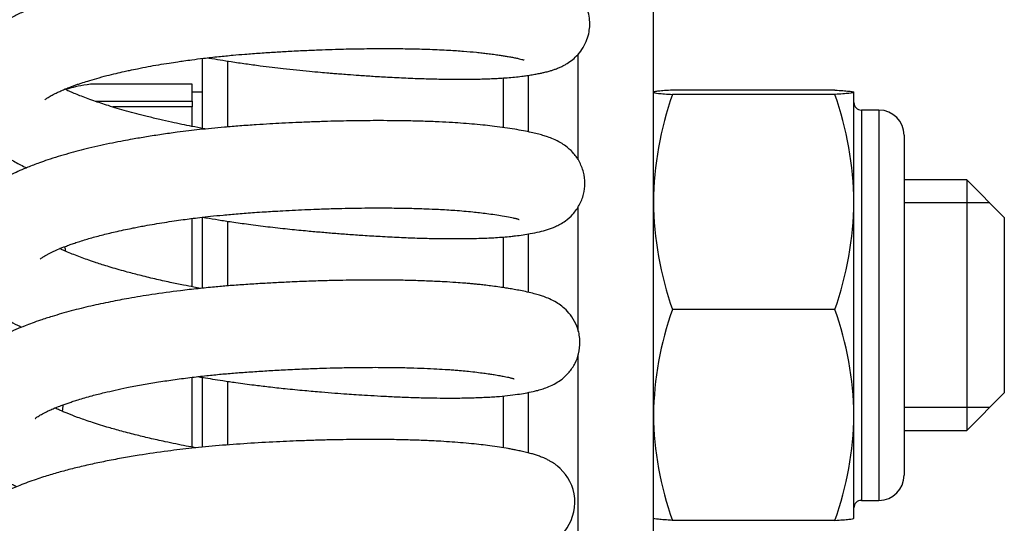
# Model space of a CAD drawing. Header units: inches. Extents: x 53216 to 117387, y -66787 to -22834.
# Tile 102 of 256: x 60647.62 to 60651.55, y -30148.76 to -30146.75. Entities that reach past the tile are written whole.
import ezdxf

# ---------------------------------------------------------------- set-up
doc = ezdxf.new("R2010")
doc.units = ezdxf.units.IN
doc.header["$MEASUREMENT"] = 0
doc.layers.add('FAKRO LOFT LADDERS', color=7, linetype='Continuous')

msp = doc.modelspace()

# ---------------------------------------------------------------- linework, layer by layer
at = {"layer": 'FAKRO LOFT LADDERS', "color": 7, "linetype": 'Continuous'}
for p, q in [((60650.1518, -30149.3496), (60650.1518, -30146.1776)), ((60649.8518, -30147.3058), (60649.8518, -30146.8825)), ((60648.3518, -30146.9004), (60648.3518, -30147.1797)), ((60648.4518, -30146.9108), (60648.4518, -30147.1739)), ((60648.3118, -30147.0038), (60647.9057, -30147.0038)), ((60648.3118, -30147.0376), (60648.3118, -30147.0038)), ((60649.5518, -30146.9785), (60649.5518, -30147.1762)), ((60649.6518, -30146.9682), (60649.6518, -30147.1932)), ((60648.3518, -30147.0354), (60648.3118, -30147.0354)), ((60648.3118, -30147.0715), (60648.3118, -30147.0376)), ((60650.1519, -30147.0353), (60650.1518, -30147.0354)), ((60650.8759, -30147.027), (60650.2278, -30147.027)), ((60650.8759, -30147.0441), (60650.2278, -30147.0441)), ((60650.9518, -30147.0354), (60650.9518, -30147.0353)), ((60650.9518, -30147.0354), (60650.9518, -30147.0355)), ((60650.9518, -30147.4733), (60650.9518, -30147.0355)), ((60647.9244, -30147.0715), (60648.3118, -30147.0715)), ((60648.3118, -30147.0715), (60648.3118, -30147.0943)), ((60648.3118, -30147.0943), (60647.9951, -30147.0943)), ((60648.3118, -30147.1721), (60648.3118, -30147.0943)), ((60650.9818, -30147.1069), (60650.9818, -30148.6639)), ((60651.0518, -30147.1069), (60650.9818, -30147.1069)), ((60651.0518, -30147.1069), (60651.0518, -30148.6639)), ((60651.1518, -30147.2069), (60651.1518, -30148.5639)), ((60651.4018, -30147.3854), (60651.1518, -30147.3854)), ((60651.4018, -30147.3854), (60651.4018, -30148.3854)), ((60651.5518, -30147.5354), (60651.4018, -30147.3854)), ((60650.9518, -30148.3232), (60650.9518, -30147.4733)), ((60649.8518, -30147.9905), (60649.8518, -30147.4916)), ((60651.4938, -30147.4774), (60651.1518, -30147.4774)), ((60648.3118, -30147.812), (60648.3118, -30147.539)), ((60648.3518, -30147.5342), (60648.3518, -30147.8176)), ((60648.4518, -30147.5499), (60648.4518, -30147.8083)), ((60651.5518, -30147.5354), (60651.5518, -30148.2354)), ((60649.5518, -30147.6132), (60649.5518, -30147.8151)), ((60649.6518, -30147.6011), (60649.6518, -30147.8335)), ((60650.8759, -30147.9025), (60650.2278, -30147.9025)), ((60649.8518, -30149.3496), (60649.8518, -30148.0829)), ((60648.3118, -30148.3627), (60648.3118, -30148.1727)), ((60648.3518, -30148.1731), (60648.3518, -30148.4519)), ((60648.4518, -30148.1889), (60648.4518, -30148.4431)), ((60649.5518, -30148.2475), (60649.5518, -30148.4543)), ((60649.6518, -30148.2335), (60649.6518, -30148.4743)), ((60651.4018, -30148.3854), (60651.5518, -30148.2354)), ((60651.4938, -30148.2934), (60651.1518, -30148.2934)), ((60650.9518, -30148.7354), (60650.9518, -30148.3232)), ((60648.3118, -30148.4517), (60648.3118, -30148.3627)), ((60651.1518, -30148.3854), (60651.4018, -30148.3854)), ((60650.9818, -30148.6639), (60651.0518, -30148.6639)), ((60650.1518, -30148.7354), (60650.1519, -30148.7355)), ((60650.8759, -30148.7438), (60650.2278, -30148.7438)), ((60650.9518, -30148.7355), (60650.9518, -30148.7354))]:
    msp.add_line(p, q, dxfattribs=at)
for centre, radius, start, end in [((60651.5075, -30147.4918), 1.3558, 160.7189, 179.22), ((60649.5962, -30147.4918), 1.3558, 0.78, 19.2811), ((60650.9818, -30147.0769), 0.03, 180, 270), ((60651.0518, -30147.2069), 0.1, 0, 90), ((60651.4874, -30147.4584), 1.3356, 180.6392, 199.422), ((60649.6163, -30147.4584), 1.3356, 340.578, 359.3608), ((60648.6209, -30147.5149), 0.8297, 189.4919, 190.7411), ((60651.4567, -30148.3415), 1.3049, 160.3431, 179.1958), ((60649.647, -30148.3415), 1.3049, 0.8042, 19.6569), ((60648.5016, -30148.3627), 0.7104, 173.5719, 175.631), ((60651.4371, -30148.3084), 1.2853, 180.6591, 199.802), ((60649.6666, -30148.3084), 1.2853, 340.198, 359.3409), ((60651.0518, -30148.5639), 0.1, 270, 0), ((60650.9818, -30148.6939), 0.03, 90, 180)]:
    msp.add_arc(centre, radius, start, end, dxfattribs=at)
for points, knots in [([(60648.3734, -30146.898), (60648.3754, -30146.8983), (60648.3919, -30146.9012), (60648.4231, -30146.9063), (60648.4716, -30146.914), (60648.5248, -30146.9218), (60648.5794, -30146.9292), (60648.6295, -30146.9355), (60648.6779, -30146.9411), (60648.7275, -30146.9464), (60648.7771, -30146.9512), (60648.8198, -30146.9551), (60648.8524, -30146.9579), (60648.878, -30146.9601), (60648.9031, -30146.9621), (60648.9367, -30146.9648), (60648.9814, -30146.968), (60649.0376, -30146.9718), (60649.1034, -30146.9756), (60649.1742, -30146.9791), (60649.2451, -30146.9816), (60649.3093, -30146.9831), (60649.3643, -30146.9837), (60649.409, -30146.9835), (60649.4444, -30146.983), (60649.4714, -30146.9824), (60649.4909, -30146.9817), (60649.5051, -30146.9811), (60649.5208, -30146.9804), (60649.542, -30146.9793), (60649.5693, -30146.9774), (60649.5984, -30146.9749), (60649.6245, -30146.972), (60649.6477, -30146.9689), (60649.6684, -30146.9657), (60649.6875, -30146.9623), (60649.704, -30146.9589), (60649.72, -30146.9553), (60649.7343, -30146.9516), (60649.749, -30146.9472), (60649.7623, -30146.9426), (60649.7756, -30146.9374), (60649.7893, -30146.931), (60649.805, -30146.9226), (60649.8236, -30146.9104), (60649.8462, -30146.8909), (60649.8675, -30146.8649), (60649.8837, -30146.8356), (60649.8941, -30146.8034), (60649.8981, -30146.7745), (60649.8978, -30146.7452), (60649.8925, -30146.7159), (60649.8821, -30146.6872), (60649.8654, -30146.6573), (60649.8411, -30146.6289), (60649.8138, -30146.6078), (60649.7898, -30146.5941), (60649.7707, -30146.5853), (60649.7533, -30146.5787), (60649.7383, -30146.5737), (60649.7223, -30146.569), (60649.7042, -30146.5643), (60649.6836, -30146.5595), (60649.66, -30146.5546), (60649.6346, -30146.5499), (60649.6072, -30146.5454), (60649.5799, -30146.5412), (60649.5498, -30146.537), (60649.5173, -30146.533), (60649.4848, -30146.5295), (60649.4561, -30146.5269), (60649.4237, -30146.5242), (60649.38, -30146.5211), (60649.3221, -30146.5179), (60649.254, -30146.5152), (60649.1805, -30146.5134), (60649.1002, -30146.5126), (60649.0123, -30146.5128), (60648.914, -30146.5144), (60648.8121, -30146.5175), (60648.7109, -30146.5219), (60648.6136, -30146.5273), (60648.5181, -30146.5336), (60648.4339, -30146.5409), (60648.3618, -30146.5483), (60648.3081, -30146.5546), (60648.2642, -30146.5602), (60648.224, -30146.5657), (60648.1803, -30146.5722), (60648.1345, -30146.5795), (60648.0884, -30146.5875), (60648.0415, -30146.5963), (60647.9901, -30146.6067), (60647.9388, -30146.6182), (60647.8916, -30146.6297), (60647.8459, -30146.6417), (60647.7986, -30146.6554), (60647.7446, -30146.6725), (60647.6931, -30146.6912), (60647.6454, -30146.7109), (60647.6039, -30146.7304), (60647.5669, -30146.7503), (60647.5344, -30146.7711), (60647.508, -30146.7906), (60647.4835, -30146.8119), (60647.4603, -30146.8356), (60647.4401, -30146.861), (60647.4232, -30146.8877), (60647.409, -30146.9162), (60647.397, -30146.9502), (60647.3904, -30146.9847), (60647.3882, -30147.0215), (60647.3909, -30147.0553), (60647.3996, -30147.0932), (60647.4119, -30147.1259), (60647.4279, -30147.1561), (60647.4494, -30147.1883), (60647.4793, -30147.2229), (60647.5189, -30147.2577), (60647.5594, -30147.2867), (60647.6027, -30147.3129), (60647.6345, -30147.3294), (60647.6506, -30147.3371)], [0.94826266, 0.94826266, 0.94826266, 0.94826266, 0.94827358, 0.94835165, 0.94842953, 0.94853177, 0.94863311, 0.94871675, 0.94879444, 0.94888715, 0.94897711, 0.94905613, 0.9491138, 0.94915114, 0.94919318, 0.94924913, 0.94933321, 0.94943725, 0.94956153, 0.94970622, 0.94985237, 0.94999391, 0.95011758, 0.95022321, 0.95031083, 0.95038055, 0.95043253, 0.95046693, 0.95049666, 0.95056044, 0.95064617, 0.9507375, 0.95082892, 0.95090059, 0.95097606, 0.95105544, 0.95112368, 0.95118085, 0.95125773, 0.95131117, 0.95136255, 0.95142619, 0.9514737, 0.95151813, 0.95159067, 0.95165758, 0.95172985, 0.95180289, 0.95186606, 0.95192021, 0.95197127, 0.95203346, 0.95209208, 0.95215053, 0.95224174, 0.95233604, 0.95241853, 0.95250074, 0.95257423, 0.95263699, 0.9526982, 0.95278004, 0.95287004, 0.95294868, 0.95305067, 0.95314578, 0.95322638, 0.95330418, 0.95341206, 0.9534986, 0.95355988, 0.9536308, 0.95373712, 0.95386887, 0.95402164, 0.95417178, 0.95431571, 0.95448991, 0.95466629, 0.95485152, 0.95503275, 0.95519699, 0.95535898, 0.95553131, 0.95564004, 0.95574368, 0.95582184, 0.9558806, 0.95596648, 0.95606678, 0.95614288, 0.95623608, 0.95634618, 0.95645887, 0.95656228, 0.9566577, 0.95677188, 0.95690069, 0.95706436, 0.95718724, 0.95731678, 0.95744992, 0.95755166, 0.95764844, 0.9577411, 0.95783506, 0.95793588, 0.95801742, 0.95809776, 0.95819593, 0.95830464, 0.95837132, 0.958486, 0.9585692, 0.95868028, 0.95876913, 0.95885318, 0.95900951, 0.95917054, 0.95930488, 0.95945273, 0.95959366, 0.95959366, 0.95959366, 0.95959366]), ([(60647.7239, -30147.0658), (60647.7239, -30147.0659), (60647.7245, -30147.0651), (60647.7275, -30147.0626), (60647.7319, -30147.0594), (60647.7374, -30147.0557), (60647.7444, -30147.0514), (60647.7525, -30147.0469), (60647.7629, -30147.0414), (60647.7753, -30147.0354), (60647.7901, -30147.0287), (60647.8069, -30147.0216), (60647.8239, -30147.0149), (60647.8405, -30147.0087), (60647.8544, -30147.0038), (60647.8721, -30146.9978), (60647.8969, -30146.9899), (60647.931, -30146.9798), (60647.9688, -30146.9696), (60648.0056, -30146.9605), (60648.0359, -30146.9535), (60648.0642, -30146.9473), (60648.0959, -30146.9407), (60648.1348, -30146.9332), (60648.1768, -30146.9257), (60648.2164, -30146.9192), (60648.25, -30146.9141), (60648.2802, -30146.9097), (60648.3143, -30146.9051), (60648.3607, -30146.8992), (60648.4156, -30146.8931), (60648.4709, -30146.8877), (60648.5262, -30146.883), (60648.5827, -30146.8789), (60648.6425, -30146.8749), (60648.7047, -30146.8713), (60648.7671, -30146.8683), (60648.828, -30146.8658), (60648.8802, -30146.864), (60648.9251, -30146.8628), (60648.9665, -30146.862), (60649.0133, -30146.8613), (60649.0678, -30146.8609), (60649.13, -30146.8611), (60649.1953, -30146.8621), (60649.2655, -30146.8641), (60649.3328, -30146.8672), (60649.3943, -30146.8713), (60649.4375, -30146.8751), (60649.4684, -30146.8784), (60649.4915, -30146.8811), (60649.5141, -30146.8841), (60649.535, -30146.887), (60649.553, -30146.8898), (60649.5697, -30146.8925), (60649.5864, -30146.8954), (60649.6026, -30146.8986), (60649.6163, -30146.9016), (60649.6263, -30146.9041), (60649.633, -30146.906), (60649.6353, -30146.9067), (60649.6356, -30146.9068), (60649.6356, -30146.9068)], [0.042291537, 0.042291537, 0.042291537, 0.042291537, 0.042368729, 0.042443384, 0.042496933, 0.04255489, 0.042620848, 0.042672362, 0.042724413, 0.0427983, 0.042866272, 0.042929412, 0.043010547, 0.043062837, 0.043108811, 0.043154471, 0.043238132, 0.043343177, 0.043454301, 0.043549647, 0.04362898, 0.04368057, 0.043755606, 0.043852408, 0.043946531, 0.044035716, 0.044108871, 0.044158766, 0.044224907, 0.044319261, 0.044440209, 0.044552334, 0.044644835, 0.044762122, 0.044878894, 0.044988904, 0.045120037, 0.045239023, 0.045342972, 0.045426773, 0.045505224, 0.045591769, 0.045711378, 0.045843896, 0.045989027, 0.046144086, 0.046331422, 0.046488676, 0.04663835, 0.046711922, 0.046781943, 0.046867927, 0.046951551, 0.047019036, 0.047086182, 0.047169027, 0.047260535, 0.047354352, 0.047443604, 0.047516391, 0.047595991, 0.047621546, 0.047621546, 0.047621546, 0.047621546]), ([(60647.9057, -30147.0038), (60647.8687, -30147.009), (60647.8402, -30147.0145), (60647.8158, -30147.0216), (60647.8114, -30147.023), (60647.8074, -30147.0246), (60647.8071, -30147.0247), (60647.8067, -30147.0248)], [0, 0, 0, 0, 0.25, 0.25, 0.3125, 0.3125, 0.3179821, 0.3179821, 0.3179821, 0.3179821]), ([(60648.3649, -30147.1822), (60648.3626, -30147.1817), (60648.3442, -30147.1784), (60648.3126, -30147.1723), (60648.2694, -30147.1636), (60648.2265, -30147.1544), (60648.1801, -30147.144), (60648.1194, -30147.1293), (60648.0499, -30147.111), (60647.9787, -30147.0899), (60647.9264, -30147.0725), (60647.8895, -30147.0592), (60647.8637, -30147.0494), (60647.8407, -30147.04), (60647.8204, -30147.0313), (60647.8083, -30147.0258), (60647.8027, -30147.0231)], [0.039268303, 0.039268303, 0.039268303, 0.039268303, 0.03928228, 0.039379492, 0.0394613, 0.03955077, 0.039651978, 0.03976221, 0.039956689, 0.040141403, 0.040304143, 0.040392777, 0.040475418, 0.040552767, 0.040629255, 0.040701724, 0.040701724, 0.040701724, 0.040701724]), ([(60650.2278, -30147.027), (60650.2049, -30147.0284), (60650.1858, -30147.0298), (60650.1658, -30147.0319), (60650.1606, -30147.0326), (60650.1536, -30147.0341), (60650.1518, -30147.0348), (60650.1518, -30147.0355)], [0, 0, 0, 0, 0.5, 0.5, 0.75, 0.75, 1, 1, 1, 1]), ([(60650.1518, -30147.0355), (60650.1518, -30147.037), (60650.159, -30147.0384), (60650.1788, -30147.0406), (60650.1869, -30147.0413), (60650.2057, -30147.0427), (60650.2162, -30147.0434), (60650.2278, -30147.0441)], [0, 0, 0, 0, 0.5, 0.5, 0.75, 0.75, 1, 1, 1, 1]), ([(60650.8759, -30147.027), (60650.8988, -30147.0284), (60650.9179, -30147.0298), (60650.9379, -30147.0319), (60650.9431, -30147.0326), (60650.9501, -30147.0341), (60650.9518, -30147.0348), (60650.9518, -30147.0355)], [0, 0, 0, 0, 0.5, 0.5, 0.75, 0.75, 1, 1, 1, 1]), ([(60650.9518, -30147.0355), (60650.9518, -30147.037), (60650.9447, -30147.0384), (60650.9249, -30147.0406), (60650.9168, -30147.0413), (60650.898, -30147.0427), (60650.8874, -30147.0434), (60650.8759, -30147.0441)], [0, 0, 0, 0, 0.5, 0.5, 0.75, 0.75, 1, 1, 1, 1]), ([(60648.3518, -30147.5337), (60648.3566, -30147.5345), (60648.3781, -30147.5382), (60648.4173, -30147.5447), (60648.4739, -30147.5534), (60648.5395, -30147.5627), (60648.6139, -30147.5722), (60648.6899, -30147.5807), (60648.7597, -30147.5875), (60648.8214, -30147.5931), (60648.8779, -30147.5978), (60648.9348, -30147.6022), (60648.9965, -30147.6065), (60649.0652, -30147.6107), (60649.1377, -30147.6144), (60649.2082, -30147.6172), (60649.2683, -30147.6188), (60649.3181, -30147.6195), (60649.3582, -30147.6197), (60649.3936, -30147.6196), (60649.4288, -30147.6191), (60649.4625, -30147.6182), (60649.4942, -30147.6169), (60649.5239, -30147.6153), (60649.5538, -30147.6132), (60649.5796, -30147.6109), (60649.6061, -30147.608), (60649.6323, -30147.6045), (60649.6646, -30147.5991), (60649.6964, -30147.5926), (60649.7283, -30147.584), (60649.7608, -30147.5722), (60649.7953, -30147.554), (60649.8306, -30147.5239), (60649.8575, -30147.487), (60649.8744, -30147.4444), (60649.8801, -30147.3979), (60649.8746, -30147.3536), (60649.8564, -30147.3086), (60649.8306, -30147.2741), (60649.8041, -30147.251), (60649.7779, -30147.234), (60649.7538, -30147.2223), (60649.7311, -30147.2138), (60649.7094, -30147.2069), (60649.689, -30147.2014), (60649.6626, -30147.1952), (60649.6333, -30147.1893), (60649.5985, -30147.1831), (60649.5603, -30147.1772), (60649.521, -30147.1718), (60649.48, -30147.1671), (60649.4387, -30147.1631), (60649.3948, -30147.1595), (60649.3478, -30147.1564), (60649.2944, -30147.1536), (60649.2335, -30147.1513), (60649.1688, -30147.1497), (60649.1064, -30147.1489), (60649.0492, -30147.1487), (60648.9977, -30147.149), (60648.9499, -30147.1496), (60648.9019, -30147.1505), (60648.8482, -30147.1519), (60648.7887, -30147.1539), (60648.7277, -30147.1564), (60648.6722, -30147.1591), (60648.6195, -30147.162), (60648.5633, -30147.1655), (60648.5027, -30147.1696), (60648.4431, -30147.1745), (60648.3894, -30147.1795), (60648.3422, -30147.1844), (60648.2964, -30147.1897), (60648.246, -30147.196), (60648.1895, -30147.2039), (60648.13, -30147.2131), (60648.0793, -30147.2217), (60648.0343, -30147.23), (60647.9918, -30147.2384), (60647.9459, -30147.2482), (60647.9003, -30147.2588), (60647.8575, -30147.2695), (60647.8165, -30147.2806), (60647.7756, -30147.2925), (60647.737, -30147.3048), (60647.6965, -30147.3188), (60647.6481, -30147.3373), (60647.5959, -30147.3604), (60647.5435, -30147.3882), (60647.4973, -30147.4189), (60647.4541, -30147.4559), (60647.4167, -30147.5003), (60647.3901, -30147.5481), (60647.3743, -30147.5969), (60647.368, -30147.6454), (60647.371, -30147.6933), (60647.3834, -30147.7415), (60647.4019, -30147.7821), (60647.4276, -30147.8217), (60647.4551, -30147.8536), (60647.4849, -30147.8813), (60647.5155, -30147.9057), (60647.5489, -30147.9285), (60647.5862, -30147.9505), (60647.6136, -30147.9647), (60647.6285, -30147.9719), (60647.631, -30147.9732)], [0.96110975, 0.96110975, 0.96110975, 0.96110975, 0.96113547, 0.96122586, 0.96131926, 0.96143646, 0.96157168, 0.96170971, 0.96183489, 0.96193932, 0.96203751, 0.96213777, 0.96224872, 0.96237843, 0.96252622, 0.96267032, 0.96280556, 0.96290705, 0.96299938, 0.96308102, 0.96315912, 0.96325861, 0.96334077, 0.96341566, 0.96350757, 0.96360299, 0.96365986, 0.96376412, 0.96387112, 0.96402417, 0.96416032, 0.96428773, 0.96442565, 0.9645216, 0.96461407, 0.9647059, 0.96478906, 0.96487865, 0.96497098, 0.96506183, 0.96515373, 0.96522243, 0.96533907, 0.96543684, 0.96551751, 0.96561723, 0.96571175, 0.96583026, 0.96595221, 0.96607681, 0.96619765, 0.96629708, 0.96640689, 0.96651585, 0.96661758, 0.96673485, 0.96687192, 0.9670054, 0.96712915, 0.96723808, 0.96733204, 0.96741743, 0.96750067, 0.96759306, 0.96770585, 0.96781643, 0.96791344, 0.96799665, 0.96809147, 0.9682063, 0.96831337, 0.96840473, 0.96849118, 0.96856594, 0.96865145, 0.9687663, 0.96887965, 0.96898888, 0.96906081, 0.96914755, 0.96924728, 0.96934843, 0.96944131, 0.96953347, 0.96963254, 0.96973593, 0.96982397, 0.96995179, 0.97013892, 0.970299, 0.97045989, 0.97062377, 0.97079868, 0.97095274, 0.97107822, 0.97119815, 0.97133615, 0.9714514, 0.97159451, 0.97170006, 0.97185209, 0.97196091, 0.97205833, 0.9721933, 0.97231066, 0.97241939, 0.9724416, 0.9724416, 0.9724416, 0.9724416]), ([(60647.7043, -30147.7019), (60647.7043, -30147.7019), (60647.7043, -30147.7019), (60647.7064, -30147.6998), (60647.7143, -30147.694), (60647.7235, -30147.6883), (60647.7329, -30147.683), (60647.7434, -30147.6775), (60647.7565, -30147.6711), (60647.7747, -30147.6628), (60647.7968, -30147.6538), (60647.8184, -30147.6457), (60647.8381, -30147.6387), (60647.8586, -30147.6319), (60647.8807, -30147.625), (60647.905, -30147.6178), (60647.9298, -30147.6109), (60647.9561, -30147.604), (60647.9833, -30147.5972), (60648.013, -30147.5903), (60648.0441, -30147.5835), (60648.0727, -30147.5776), (60648.0982, -30147.5726), (60648.1265, -30147.5673), (60648.1609, -30147.5612), (60648.2, -30147.5548), (60648.2383, -30147.549), (60648.2737, -30147.544), (60648.308, -30147.5395), (60648.3441, -30147.535), (60648.3868, -30147.5302), (60648.4376, -30147.525), (60648.4961, -30147.5198), (60648.5515, -30147.5158), (60648.5975, -30147.5127), (60648.6352, -30147.5103), (60648.6761, -30147.508), (60648.7232, -30147.5055), (60648.772, -30147.5033), (60648.8248, -30147.5013), (60648.8791, -30147.4995), (60648.9348, -30147.4982), (60648.989, -30147.4974), (60649.0468, -30147.497), (60649.1119, -30147.4972), (60649.179, -30147.4982), (60649.2408, -30147.5001), (60649.2892, -30147.5022), (60649.3277, -30147.5043), (60649.3618, -30147.5066), (60649.3967, -30147.5093), (60649.4293, -30147.5124), (60649.4598, -30147.5157), (60649.4893, -30147.5194), (60649.5204, -30147.5238), (60649.5521, -30147.5288), (60649.5755, -30147.5331), (60649.5906, -30147.5363), (60649.5977, -30147.5379), (60649.6028, -30147.5392), (60649.6081, -30147.5405), (60649.6127, -30147.5418), (60649.6152, -30147.5426), (60649.6163, -30147.543), (60649.6162, -30147.543)], [0.029440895, 0.029440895, 0.029440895, 0.029440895, 0.029444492, 0.029575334, 0.029691, 0.029756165, 0.029824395, 0.029882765, 0.029937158, 0.030028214, 0.030129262, 0.03020578, 0.030269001, 0.030332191, 0.0304061, 0.03047387, 0.030545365, 0.030615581, 0.030685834, 0.03075863, 0.030840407, 0.030910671, 0.030959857, 0.031016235, 0.031102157, 0.031187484, 0.031268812, 0.031344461, 0.03140739, 0.031478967, 0.031563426, 0.031662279, 0.031778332, 0.031904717, 0.031982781, 0.032043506, 0.03212162, 0.032218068, 0.032315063, 0.032404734, 0.032525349, 0.032635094, 0.032737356, 0.032854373, 0.032993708, 0.033152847, 0.033299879, 0.033424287, 0.033508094, 0.033596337, 0.033698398, 0.033804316, 0.033890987, 0.033992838, 0.034109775, 0.034236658, 0.034397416, 0.034468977, 0.034510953, 0.034549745, 0.034594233, 0.034657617, 0.034724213, 0.034770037, 0.034770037, 0.034770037, 0.034770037]), ([(60648.3454, -30147.8183), (60648.3363, -30147.8166), (60648.3133, -30147.8123), (60648.2725, -30147.8043), (60648.2202, -30147.7935), (60648.1611, -30147.7803), (60648.1017, -30147.7658), (60648.052, -30147.7527), (60648.0123, -30147.7416), (60647.9812, -30147.7324), (60647.9537, -30147.7239), (60647.9312, -30147.7166), (60647.9135, -30147.7107), (60647.8951, -30147.7044), (60647.8716, -30147.6959), (60647.8455, -30147.686), (60647.8199, -30147.6757), (60647.7992, -30147.6667), (60647.7875, -30147.6613), (60647.7834, -30147.6593)], [0.026416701, 0.026416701, 0.026416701, 0.026416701, 0.02647135, 0.026556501, 0.02666773, 0.026799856, 0.026938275, 0.027066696, 0.027149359, 0.027229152, 0.027302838, 0.02736716, 0.027411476, 0.027455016, 0.027531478, 0.027616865, 0.027704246, 0.027795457, 0.027849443, 0.027849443, 0.027849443, 0.027849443]), ([(60648.3345, -30148.1702), (60648.3416, -30148.1714), (60648.3608, -30148.1747), (60648.3939, -30148.1801), (60648.4371, -30148.1869), (60648.4924, -30148.195), (60648.5533, -30148.2031), (60648.619, -30148.2111), (60648.6866, -30148.2185), (60648.7574, -30148.2252), (60648.8235, -30148.231), (60648.8793, -30148.2355), (60648.925, -30148.239), (60648.9683, -30148.242), (60649.0137, -30148.2449), (60649.0671, -30148.2479), (60649.1277, -30148.2509), (60649.1932, -30148.2534), (60649.2568, -30148.2551), (60649.313, -30148.2558), (60649.3585, -30148.2558), (60649.3943, -30148.2554), (60649.4235, -30148.2548), (60649.4496, -30148.254), (60649.4746, -30148.2529), (60649.5005, -30148.2516), (60649.5331, -30148.2494), (60649.5702, -30148.2461), (60649.6089, -30148.2412), (60649.6421, -30148.2357), (60649.668, -30148.2306), (60649.6916, -30148.2248), (60649.7119, -30148.2189), (60649.735, -30148.2105), (60649.7596, -30148.1988), (60649.787, -30148.1811), (60649.8154, -30148.1551), (60649.8395, -30148.1196), (60649.8555, -30148.0773), (60649.861, -30148.0299), (60649.8527, -30147.9811), (60649.8334, -30147.9397), (60649.8098, -30147.9095), (60649.7865, -30147.8887), (60649.7616, -30147.8719), (60649.7379, -30147.86), (60649.7159, -30147.8514), (60649.6959, -30147.8448), (60649.6743, -30147.8387), (60649.6498, -30147.8328), (60649.6228, -30147.8272), (60649.5978, -30147.8225), (60649.5772, -30147.819), (60649.555, -30147.8155), (60649.5317, -30147.8121), (60649.5041, -30147.8083), (60649.4783, -30147.8052), (60649.4564, -30147.8028), (60649.4371, -30147.8009), (60649.4183, -30147.7992), (60649.3938, -30147.7971), (60649.3602, -30147.7946), (60649.313, -30147.7916), (60649.254, -30147.7888), (60649.1886, -30147.7866), (60649.1241, -30147.7854), (60649.0672, -30147.7849), (60649.0154, -30147.7848), (60648.9649, -30147.7852), (60648.9097, -30147.786), (60648.8469, -30147.7875), (60648.7766, -30147.7897), (60648.7064, -30147.7926), (60648.6409, -30147.7958), (60648.5795, -30147.7993), (60648.5181, -30147.8032), (60648.4579, -30147.8076), (60648.3968, -30147.8129), (60648.3331, -30147.8193), (60648.249, -30147.829), (60648.1563, -30147.8417), (60648.0635, -30147.8569), (60647.9825, -30147.8722), (60647.9053, -30147.8888), (60647.827, -30147.9081), (60647.7605, -30147.9271), (60647.7094, -30147.9436), (60647.6741, -30147.9561), (60647.6413, -30147.9686), (60647.607, -30147.9828), (60647.5727, -30147.9988), (60647.5403, -30148.0156), (60647.5107, -30148.0331), (60647.481, -30148.0533), (60647.4507, -30148.0778), (60647.4232, -30148.1053), (60647.398, -30148.1368), (60647.3804, -30148.1661), (60647.3692, -30148.1913), (60647.3632, -30148.2074), (60647.3579, -30148.2248), (60647.3536, -30148.2441), (60647.351, -30148.2632), (60647.3498, -30148.2809), (60647.3498, -30148.3014), (60647.3518, -30148.324), (60647.356, -30148.3463), (60647.3615, -30148.3671), (60647.3691, -30148.3886), (60647.3788, -30148.4097), (60647.3886, -30148.4273), (60647.3976, -30148.4416), (60647.4075, -30148.4557), (60647.4194, -30148.4708), (60647.4353, -30148.4886), (60647.4802, -30148.5331), (60647.535, -30148.5701), (60647.5942, -30148.6008), (60647.605, -30148.6062), (60647.6108, -30148.6089), (60647.6113, -30148.6092)], [0.97396217, 0.97396217, 0.97396217, 0.97396217, 0.97400077, 0.97406548, 0.97413888, 0.97423082, 0.97435779, 0.97445896, 0.97457544, 0.97471269, 0.9748322, 0.97492771, 0.97501367, 0.97508221, 0.97516681, 0.97526824, 0.97538663, 0.97552198, 0.97566508, 0.97579054, 0.97589673, 0.97598366, 0.97605226, 0.97611828, 0.97618729, 0.97625511, 0.97633445, 0.97647022, 0.97660555, 0.97672004, 0.9768501, 0.97692705, 0.97701728, 0.97711173, 0.97721511, 0.97728737, 0.97738544, 0.9774748, 0.97755222, 0.97764661, 0.97774677, 0.97783408, 0.97791714, 0.97799081, 0.97806291, 0.97817024, 0.97826801, 0.9783438, 0.97843018, 0.97854764, 0.97865151, 0.97874113, 0.97881815, 0.97886643, 0.97894961, 0.97903457, 0.97910575, 0.97916338, 0.97920902, 0.97925567, 0.97930598, 0.97938987, 0.97949751, 0.97963135, 0.97977748, 0.97990664, 0.98001756, 0.98010787, 0.98020066, 0.98029879, 0.98041048, 0.9805393, 0.98067266, 0.98077947, 0.98088226, 0.98099254, 0.9811003, 0.98119767, 0.98131412, 0.98143957, 0.98165154, 0.98182633, 0.98197349, 0.98213648, 0.98231001, 0.98249284, 0.9826091, 0.98269863, 0.98277419, 0.98288179, 0.98299635, 0.98309615, 0.9831894, 0.98329659, 0.98341088, 0.98353248, 0.98363003, 0.9837593, 0.98381205, 0.98385412, 0.98389691, 0.98395659, 0.98400937, 0.98404858, 0.98409583, 0.98416982, 0.98422684, 0.98427497, 0.98434205, 0.98441208, 0.98446563, 0.98450975, 0.98455641, 0.98461177, 0.98468005, 0.98474658, 0.9851945, 0.98523984, 0.985286, 0.98529037, 0.98529037, 0.98529037, 0.98529037]), ([(60647.6847, -30148.338), (60647.6847, -30148.338), (60647.6848, -30148.3379), (60647.6868, -30148.336), (60647.6929, -30148.3314), (60647.7008, -30148.3262), (60647.7117, -30148.3199), (60647.7238, -30148.3136), (60647.7348, -30148.3082), (60647.7484, -30148.3019), (60647.7664, -30148.2943), (60647.7861, -30148.2865), (60647.8044, -30148.2798), (60647.8204, -30148.2742), (60647.8377, -30148.2685), (60647.8583, -30148.2619), (60647.8833, -30148.2545), (60647.9175, -30148.2449), (60647.9579, -30148.2346), (60648.0042, -30148.2239), (60648.0532, -30148.2135), (60648.1082, -30148.2029), (60648.1699, -30148.1924), (60648.2347, -30148.1826), (60648.3014, -30148.1738), (60648.366, -30148.1663), (60648.4265, -30148.1603), (60648.4852, -30148.1553), (60648.5459, -30148.1509), (60648.6094, -30148.1467), (60648.6774, -30148.1429), (60648.7476, -30148.1395), (60648.8148, -30148.137), (60648.8798, -30148.1351), (60648.9474, -30148.1337), (60649.0247, -30148.133), (60649.0996, -30148.1333), (60649.1671, -30148.1345), (60649.2237, -30148.1363), (60649.2746, -30148.1385), (60649.3144, -30148.1408), (60649.3442, -30148.1428), (60649.3661, -30148.1445), (60649.3892, -30148.1465), (60649.4167, -30148.1491), (60649.4466, -30148.1525), (60649.4741, -30148.1561), (60649.497, -30148.1594), (60649.5187, -30148.1627), (60649.5387, -30148.166), (60649.5561, -30148.1693), (60649.5688, -30148.1719), (60649.5772, -30148.1738), (60649.5834, -30148.1753), (60649.589, -30148.1767), (60649.5934, -30148.178), (60649.596, -30148.1788), (60649.5964, -30148.179), (60649.5964, -30148.179)], [0.016589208, 0.016589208, 0.016589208, 0.016589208, 0.016602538, 0.016726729, 0.016801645, 0.016876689, 0.016969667, 0.017034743, 0.017083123, 0.017142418, 0.017225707, 0.01731384, 0.017370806, 0.017422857, 0.017477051, 0.017538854, 0.017615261, 0.017698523, 0.017827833, 0.017935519, 0.018044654, 0.018177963, 0.018311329, 0.018448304, 0.018587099, 0.018720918, 0.01883382, 0.018944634, 0.019061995, 0.019184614, 0.019310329, 0.019453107, 0.01959059, 0.01970223, 0.019837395, 0.01999659, 0.020178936, 0.020316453, 0.020448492, 0.020574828, 0.020690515, 0.020757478, 0.020816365, 0.020874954, 0.02095999, 0.021067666, 0.021166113, 0.021250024, 0.021327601, 0.021429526, 0.021523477, 0.021596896, 0.021657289, 0.021700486, 0.021746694, 0.021812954, 0.021877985, 0.021918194, 0.021918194, 0.021918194, 0.021918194]), ([(60648.326, -30148.4544), (60648.3254, -30148.4543), (60648.3127, -30148.4519), (60648.2858, -30148.4469), (60648.2454, -30148.4389), (60648.1961, -30148.4286), (60648.1418, -30148.4164), (60648.0814, -30148.4017), (60648.0245, -30148.3868), (60647.9647, -30148.3696), (60647.9079, -30148.3518), (60647.8553, -30148.3334), (60647.8199, -30148.3198), (60647.7968, -30148.3102), (60647.7803, -30148.3031), (60647.7697, -30148.2983), (60647.7638, -30148.2954)], [0.013564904, 0.013564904, 0.013564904, 0.013564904, 0.01356841, 0.013642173, 0.013728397, 0.013818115, 0.013952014, 0.014078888, 0.014224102, 0.01435188, 0.014523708, 0.014676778, 0.014813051, 0.014867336, 0.014921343, 0.014997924, 0.014997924, 0.014997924, 0.014997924]), ([(60648.3145, -30148.8062), (60648.3185, -30148.8069), (60648.3422, -30148.8109), (60648.3935, -30148.8194), (60648.4693, -30148.8307), (60648.5494, -30148.8413), (60648.6241, -30148.85), (60648.6906, -30148.8568), (60648.7526, -30148.8626), (60648.8144, -30148.868), (60648.8807, -30148.8733), (60648.954, -30148.8785), (60649.0313, -30148.8832), (60649.1094, -30148.8871), (60649.185, -30148.8899), (60649.256, -30148.8915), (60649.3184, -30148.892), (60649.3663, -30148.8916), (60649.4036, -30148.8909), (60649.4366, -30148.8898), (60649.4723, -30148.8882), (60649.5084, -30148.8859), (60649.54, -30148.8831), (60649.565, -30148.8804), (60649.5842, -30148.8778), (60649.6028, -30148.8751), (60649.6213, -30148.8719), (60649.6395, -30148.8684), (60649.6557, -30148.8648), (60649.6714, -30148.861), (60649.6873, -30148.8564), (60649.7037, -30148.8509), (60649.7228, -30148.8432), (60649.7423, -30148.8334), (60649.7641, -30148.8191), (60649.7856, -30148.8009), (60649.828, -30148.7518), (60649.8574, -30148.6322), (60649.7936, -30148.5452), (60649.7585, -30148.5191), (60649.7486, -30148.5126), (60649.7378, -30148.5062), (60649.7262, -30148.5002), (60649.7123, -30148.4938), (60649.6974, -30148.488), (60649.6813, -30148.4825), (60649.6639, -30148.4773), (60649.6457, -30148.4726), (60649.6254, -30148.4679), (60649.6062, -30148.4639), (60649.5891, -30148.4606), (60649.5659, -30148.4565), (60649.5378, -30148.4519), (60649.5015, -30148.4466), (60649.4642, -30148.4419), (60649.4251, -30148.4376), (60649.3832, -30148.4338), (60649.338, -30148.4305), (60649.2889, -30148.4275), (60649.2312, -30148.4248), (60649.1641, -30148.4226), (60649.0952, -30148.4213), (60649.0321, -30148.4209), (60648.9777, -30148.421), (60648.9253, -30148.4216), (60648.8704, -30148.4225), (60648.8122, -30148.424), (60648.7379, -30148.4265), (60648.6445, -30148.4305), (60648.5325, -30148.4369), (60648.4193, -30148.445), (60648.3134, -30148.4552), (60648.2062, -30148.4679), (60648.1157, -30148.4811), (60648.0357, -30148.4946), (60647.9736, -30148.5063), (60647.9125, -30148.519), (60647.8544, -30148.5325), (60647.8074, -30148.5445), (60647.7713, -30148.5545), (60647.7444, -30148.5624), (60647.7168, -30148.5709), (60647.687, -30148.5807), (60647.6552, -30148.5919), (60647.625, -30148.6034), (60647.594, -30148.6162), (60647.5591, -30148.6319), (60647.5205, -30148.6515), (60647.4793, -30148.6764), (60647.4481, -30148.6997), (60647.4248, -30148.7203), (60647.4082, -30148.737), (60647.3926, -30148.755), (60647.3769, -30148.7759), (60647.3627, -30148.7993), (60647.3516, -30148.8224), (60647.3441, -30148.8419), (60647.3379, -30148.8623), (60647.3333, -30148.8841), (60647.3308, -30148.9062), (60647.33, -30148.9277), (60647.3311, -30148.9502), (60647.3342, -30148.9717), (60647.3383, -30148.9898), (60647.3436, -30149.0084), (60647.3512, -30149.0285), (60647.3604, -30149.0479), (60647.3687, -30149.0627), (60647.3759, -30149.0744), (60647.383, -30149.0848), (60647.3925, -30149.0976), (60647.4041, -30149.1119), (60647.4204, -30149.1295), (60647.4352, -30149.1437), (60647.4484, -30149.1553), (60647.4677, -30149.1711), (60647.4935, -30149.19), (60647.5314, -30149.2139), (60647.5712, -30149.2356), (60647.6193, -30149.2585), (60647.6686, -30149.279), (60647.7216, -30149.299), (60647.7748, -30149.3174), (60647.8317, -30149.3355), (60647.8892, -30149.3523), (60647.9463, -30149.3678), (60648.0008, -30149.3816), (60648.0556, -30149.3946), (60648.1196, -30149.4088), (60648.1818, -30149.4215), (60648.2456, -30149.4336), (60648.2982, -30149.443), (60648.3496, -30149.4515), (60648.3933, -30149.4583), (60648.4251, -30149.463), (60648.449, -30149.4664), (60648.4689, -30149.4692), (60648.4828, -30149.4711), (60648.4897, -30149.472)], [0.98681016, 0.98681016, 0.98681016, 0.98681016, 0.98683193, 0.98693799, 0.98708446, 0.98723269, 0.98735857, 0.98747654, 0.98758185, 0.98768666, 0.98780613, 0.98794061, 0.98808992, 0.98824289, 0.98839747, 0.98855113, 0.98869781, 0.98882154, 0.98889596, 0.98897889, 0.98907916, 0.98919034, 0.98929248, 0.98937205, 0.98943451, 0.9894883, 0.98956943, 0.98964744, 0.98971207, 0.98977408, 0.98984531, 0.98991647, 0.98998235, 0.99007151, 0.99012828, 0.99019797, 0.99027324, 0.99054556, 0.99081935, 0.9908584, 0.99088872, 0.99092706, 0.99097623, 0.99102239, 0.9910944, 0.99116509, 0.99123328, 0.99131712, 0.9914019, 0.99148047, 0.99154198, 0.99159503, 0.99171063, 0.99182741, 0.99192414, 0.99202443, 0.99213729, 0.99224156, 0.99234789, 0.99247382, 0.9926196, 0.99276736, 0.99288457, 0.99298404, 0.99307398, 0.99317439, 0.99328306, 0.99338664, 0.99356915, 0.9937729, 0.99396985, 0.9941613, 0.99433464, 0.9945491, 0.9946683, 0.99479793, 0.99492038, 0.99504786, 0.99517279, 0.9952377, 0.99530125, 0.99536685, 0.99544192, 0.99552909, 0.99561965, 0.9956935, 0.99579762, 0.99593559, 0.99607493, 0.9962075, 0.99627734, 0.99634814, 0.99641235, 0.99648082, 0.99656943, 0.99663807, 0.99668965, 0.99673728, 0.99680775, 0.99686441, 0.99691194, 0.99697614, 0.99704125, 0.99708271, 0.99712423, 0.99719623, 0.99725755, 0.99730122, 0.99733825, 0.99737356, 0.99740837, 0.99747309, 0.99754827, 0.99760453, 0.99765432, 0.99770275, 0.99782269, 0.99793488, 0.99807862, 0.99819694, 0.99835456, 0.99848228, 0.99860572, 0.9987413, 0.99887409, 0.99898214, 0.99910069, 0.9992059, 0.99930557, 0.99946935, 0.99955484, 0.99965577, 0.99975473, 0.99983039, 0.9998881, 0.99992304, 0.99995606, 0.99999377, 0.99999377, 0.99999377, 0.99999377]), ([(60650.2278, -30148.7438), (60650.2162, -30148.7431), (60650.2057, -30148.7424), (60650.1869, -30148.741), (60650.1788, -30148.7403), (60650.1598, -30148.7382), (60650.1527, -30148.7369), (60650.1519, -30148.7355)], [0, 0, 0, 0, 0.25, 0.25, 0.5, 0.5, 0.97017, 0.97017, 0.97017, 0.97017]), ([(60650.8759, -30148.7438), (60650.8874, -30148.7431), (60650.898, -30148.7424), (60650.9168, -30148.741), (60650.9249, -30148.7403), (60650.9439, -30148.7382), (60650.951, -30148.7369), (60650.9518, -30148.7355)], [0, 0, 0, 0, 0.25, 0.25, 0.5, 0.5, 0.97017, 0.97017, 0.97017, 0.97017])]:
    msp.add_open_spline(points, degree=3, knots=knots, dxfattribs=at)

doc.saveas('drawing.dxf')
